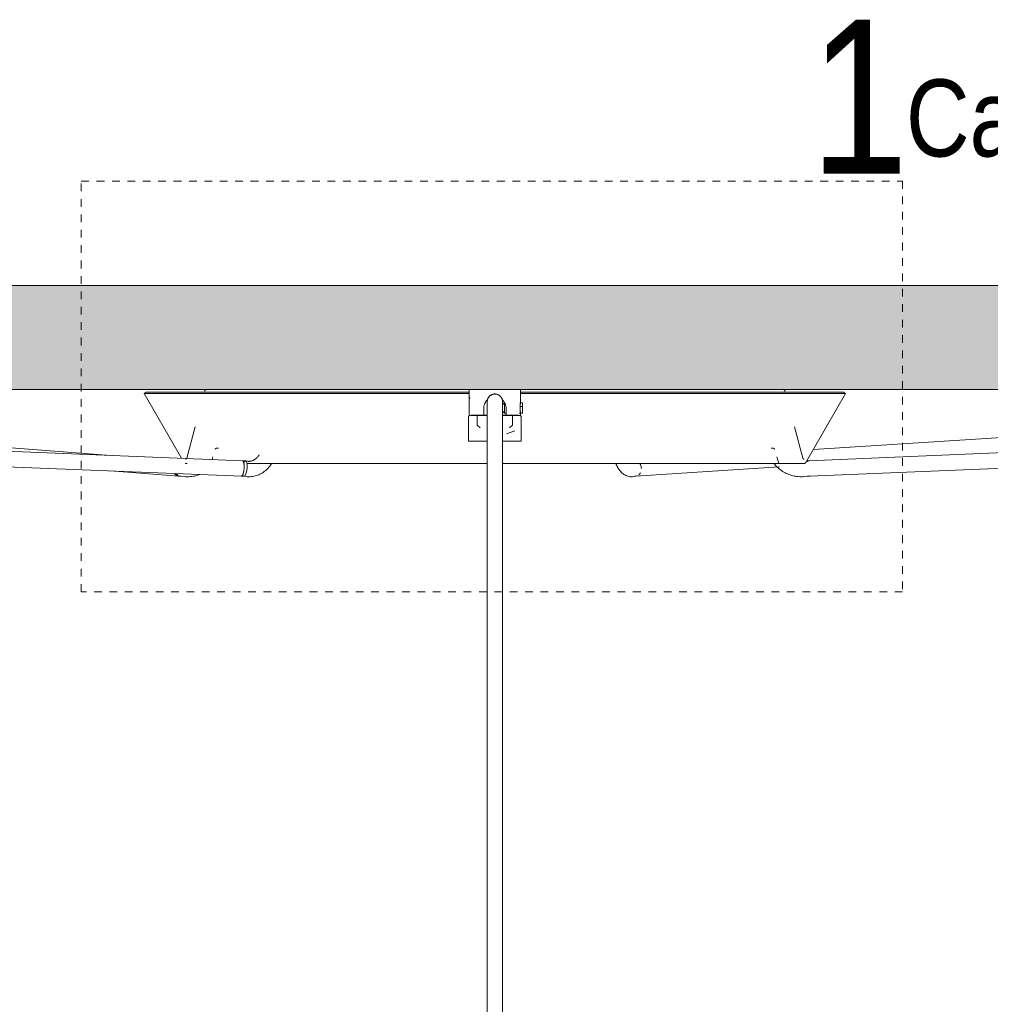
# Model space of a CAD drawing. Header units: millimetres. Extents: x 5395 to 9802, y 581 to 7363.
# Tile 7 of 12: x 6409 to 6787, y 1760 to 2144. Entities that reach past the tile are written whole.
import ezdxf

# ---------------------------------------------------------------- set-up
doc = ezdxf.new("R2010")
doc.units = ezdxf.units.MM
doc.linetypes.add('Dash', pattern=[6, 3, -3])
doc.layers.add('Lighthing Fixture Dim Grey Dash', color=7, linetype='Dash', lineweight=9, true_color=0xd2d2d2)
for name, color, linetype, lineweight in [('Luminarias', 7, 'Continuous', 20), ('Notas de texto', 7, 'Continuous', 9), ('Techos', 7, 'Continuous', 9)]:
    doc.layers.add(name, color=color, linetype=linetype, lineweight=lineweight)
doc.styles.add('Arial Narrow_1', font='ARIALN.TTF', dxfattribs={"height": 60})
doc.styles.add('Arial Narrow_2', font='ARIALN.TTF', dxfattribs={"height": 30})

# ---------------------------------------------------------------- blocks, each defined once
blk = doc.blocks.new('64255-124-5L - 64314-44-5L SAMBA Black_ribbon beige pendant lamp ø450-5L-802894-Alzado_PDF')
at = {"layer": 'Luminarias', "lineweight": 9}
for p, q in [((6458.28, 1998.89), (6457.42, 1998.39)), ((6457.42, 1998.39), (6471.99, 1973.17)), ((6457.42, 1998.39), (6584.11, 1998.39)), ((6458.28, 1998.89), (6584.1, 1998.89)), ((6481.1, 1999.42), (6480.96, 1998.89)), ((6482, 2000), (6481.86, 2000)), ((6584.11, 2000), (6584.11, 1990)), ((6584.11, 2000), (6594.11, 2000)), ((6594.11, 2000), (6604.11, 2000)), ((6604.11, 1994.8), (6604.11, 2000)), ((6604.12, 1998.39), (6730.8, 1998.39)), ((6604.13, 1998.89), (6729.94, 1998.89)), ((6706.22, 2000), (6706.36, 2000)), ((6707.26, 1998.89), (6707.12, 1999.42)), ((6715.3, 1971.57), (6730.8, 1998.39)), ((6730.8, 1998.39), (6729.94, 1998.89)), ((6495.75, 1972.23), (5852.86, 1997.7)), ((6444.49, 1974.26), (6131.37, 1997.95)), ((6591.11, 1995.21), (6591.11, 1995.21)), ((6591.11, 1994.95), (6591.11, 1986.75)), ((6597.85, 1994.8), (6597.05, 1994)), ((6597.11, 1995.21), (6597.11, 1995.21)), ((6597.11, 1986.75), (6597.11, 1994.95)), ((6597.85, 1990.8), (6597.85, 1994.8)), ((6604.85, 1994.8), (6603.83, 1994.8)), ((6604.85, 1994.8), (6604.85, 1990.8)), ((7333.84, 1997.63), (6716.5, 1972.23)), ((7055.7, 1997.95), (6718.23, 1976.63)), ((5853.01, 1991.69), (6495.51, 1966.24)), ((6589.75, 1990), (6589.75, 1992.66)), ((6597.07, 1991.58), (6597.85, 1990.8)), ((6597.85, 1990.8), (6598.47, 1990.8)), ((6598.47, 1992.66), (6598.47, 1990)), ((6603.61, 1990.8), (6604.85, 1990.8)), ((6604.85, 1993.28), (6603.93, 1993.28)), ((6604.11, 1990), (6604.11, 1990.8)), ((6604.85, 1991.52), (6604.85, 1991.82)), ((6716.74, 1966.24), (7334.25, 1991.64)), ((6583.82, 1989.27), (6583.82, 1979.77)), ((6589.75, 1990), (6584.79, 1990)), ((6587.18, 1990), (6587.18, 1986)), ((6591.06, 1989.77), (6589.05, 1989.77)), ((6589.65, 1989.77), (6591.06, 1989.77)), ((6589.75, 1989.74), (6589.75, 1990)), ((6591.11, 1989.48), (6591.11, 1983.84)), ((6597.11, 1983.84), (6597.11, 1989.48)), ((6597.56, 1989.77), (6598.56, 1989.77)), ((6599.17, 1989.77), (6597.56, 1989.77)), ((6598.47, 1990), (6598.47, 1989.74)), ((6603.45, 1990), (6598.47, 1990)), ((6601.04, 1986), (6601.04, 1990)), ((6604.4, 1979.77), (6604.4, 1989.27)), ((6477.36, 1985.46), (6474.08, 1973.22)), ((6587.18, 1986), (6588.36, 1985)), ((6591.11, 1983.84), (6591.11, 1582.5)), ((6597.11, 1582.5), (6597.11, 1983.84)), ((6598.65, 1982.73), (6601.89, 1983.84)), ((6599.86, 1985), (6601.04, 1986)), ((6714.14, 1973.22), (6710.86, 1985.46)), ((6583.82, 1979.77), (6591.02, 1979.77)), ((6597.2, 1979.77), (6604.4, 1979.77)), ((6485.94, 1977.09), (6486.2, 1977.09)), ((6702.16, 1977.09), (6702.34, 1977.09)), ((6484.21, 1973.74), (6483.93, 1972.7)), ((6497.05, 1972.11), (6495.92, 1972.22)), ((6497.84, 1971.99), (6496.03, 1972.21)), ((6704.72, 1971.07), (6704.01, 1973.74)), ((6716.32, 1972.22), (6715.61, 1972.15)), ((6716.34, 1972.22), (6715.61, 1972.15)), ((6444.14, 1968.27), (6470.96, 1966.24)), ((6473.87, 1971.07), (6474.16, 1971.07)), ((6649.01, 1966.24), (6704.95, 1969.77)), ((6470.62, 1966.29), (6471.19, 1966.18)), ((6470.8, 1966.25), (6473.07, 1966.03)), ((6495.31, 1966.26), (6497.13, 1966.04)), ((6495.34, 1966.25), (6496.47, 1966.14)), ((6648.41, 1966.08), (6649.42, 1966.3)), ((6648.56, 1966.16), (6649.28, 1966.27)), ((6714.66, 1966.03), (6716.92, 1966.25)), ((6715.86, 1966.14), (6716.93, 1966.25))]:
    blk.add_line(p, q, dxfattribs=at)
at = {"layer": 'Luminarias', "lineweight": 9, "flags": 128}
for points in [[(6481.1, 1999.42), (6481.11, 1999.45), (6481.12, 1999.48), (6481.13, 1999.51), (6481.14, 1999.54), (6481.15, 1999.57), (6481.17, 1999.6), (6481.18, 1999.62), (6481.2, 1999.65), (6481.22, 1999.67), (6481.24, 1999.7), (6481.26, 1999.72), (6481.28, 1999.75), (6481.3, 1999.77), (6481.32, 1999.79), (6481.35, 1999.81), (6481.37, 1999.83), (6481.39, 1999.85), (6481.42, 1999.87), (6481.45, 1999.89), (6481.47, 1999.9), (6481.5, 1999.92), (6481.53, 1999.93), (6481.56, 1999.94), (6481.59, 1999.95), (6481.62, 1999.96), (6481.65, 1999.97), (6481.68, 1999.98), (6481.71, 1999.99), (6481.74, 1999.99), (6481.77, 2000), (6481.8, 2000), (6481.83, 2000), (6481.85, 2000)], [(6538.29, 1999.99), (6538.32, 2000), (6538.34, 2000), (6538.36, 2000)], [(6649.86, 2000), (6649.88, 2000), (6649.9, 2000), (6649.93, 1999.99)], [(6706.36, 2000), (6706.4, 2000), (6706.43, 2000), (6706.46, 1999.99), (6706.49, 1999.99), (6706.52, 1999.98), (6706.55, 1999.98), (6706.58, 1999.97), (6706.61, 1999.96), (6706.64, 1999.95), (6706.67, 1999.94), (6706.7, 1999.93), (6706.73, 1999.91), (6706.75, 1999.9), (6706.78, 1999.88), (6706.81, 1999.86), (6706.83, 1999.85), (6706.86, 1999.83), (6706.88, 1999.81), (6706.9, 1999.79), (6706.92, 1999.76), (6706.95, 1999.74), (6706.97, 1999.72), (6706.99, 1999.69), (6707, 1999.67), (6707.02, 1999.64), (6707.04, 1999.61), (6707.05, 1999.59), (6707.07, 1999.56), (6707.08, 1999.53), (6707.09, 1999.5), (6707.1, 1999.47), (6707.11, 1999.44), (6707.12, 1999.42)], [(6591.11, 1995.21), (6591.11, 1995.33), (6591.12, 1995.45), (6591.13, 1995.57), (6591.15, 1995.69), (6591.17, 1995.81), (6591.2, 1995.93), (6591.23, 1996.04), (6591.26, 1996.16), (6591.3, 1996.27), (6591.35, 1996.38), (6591.39, 1996.49), (6591.45, 1996.6), (6591.51, 1996.7), (6591.57, 1996.81), (6591.63, 1996.91), (6591.7, 1997.01), (6591.78, 1997.1), (6591.85, 1997.19), (6591.93, 1997.28), (6592.02, 1997.37), (6592.11, 1997.45), (6592.2, 1997.53), (6592.29, 1997.6), (6592.39, 1997.67), (6592.49, 1997.74), (6592.59, 1997.8), (6592.7, 1997.86), (6592.8, 1997.91), (6592.91, 1997.96), (6593.02, 1998.01), (6593.13, 1998.05), (6593.25, 1998.09), (6593.36, 1998.12), (6593.48, 1998.15), (6593.6, 1998.17), (6593.72, 1998.19), (6593.84, 1998.2), (6593.96, 1998.21), (6594.08, 1998.21), (6594.11, 1998.21)], [(6591.11, 1995.21), (6591.11, 1995.13), (6591.11, 1995.04), (6591.11, 1994.94), (6591.11, 1994.83), (6591.11, 1994.72), (6591.11, 1994.59), (6591.11, 1994.46), (6591.11, 1994.32), (6591.11, 1994.17), (6591.11, 1994.01), (6591.11, 1993.85), (6591.11, 1993.68), (6591.11, 1993.5), (6591.11, 1993.32), (6591.11, 1993.13), (6591.11, 1992.93), (6591.11, 1992.73), (6591.11, 1992.53), (6591.11, 1992.31), (6591.11, 1992.1), (6591.11, 1991.88), (6591.11, 1991.66), (6591.11, 1991.43), (6591.11, 1991.2), (6591.11, 1990.96), (6591.11, 1990.73), (6591.11, 1990.49), (6591.11, 1990.25), (6591.11, 1990.01), (6591.11, 1989.77), (6591.11, 1989.53), (6591.11, 1989.48)], [(6591.11, 1994.62), (6591.11, 1995.02), (6591.11, 1995.2), (6591.11, 1995.21)], [(6594.11, 1998.21), (6594.23, 1998.21), (6594.35, 1998.2), (6594.47, 1998.19), (6594.59, 1998.18), (6594.71, 1998.15), (6594.82, 1998.13), (6594.94, 1998.1), (6595.05, 1998.06), (6595.17, 1998.02), (6595.28, 1997.98), (6595.39, 1997.93), (6595.49, 1997.88), (6595.6, 1997.82), (6595.7, 1997.76), (6595.8, 1997.69), (6595.9, 1997.62), (6596, 1997.55), (6596.09, 1997.47), (6596.18, 1997.39), (6596.26, 1997.3), (6596.34, 1997.22), (6596.42, 1997.13), (6596.5, 1997.03), (6596.57, 1996.93), (6596.63, 1996.84), (6596.7, 1996.73), (6596.75, 1996.63), (6596.81, 1996.52), (6596.86, 1996.41), (6596.91, 1996.3), (6596.95, 1996.19), (6596.98, 1996.07), (6597.02, 1995.96), (6597.04, 1995.84), (6597.07, 1995.72), (6597.08, 1995.61), (6597.1, 1995.49), (6597.11, 1995.37), (6597.11, 1995.25), (6597.11, 1995.21)], [(6597.11, 1995.21), (6597.11, 1995.11), (6597.11, 1994.78), (6597.11, 1994.62)], [(6597.11, 1994.69), (6597.11, 1994.81), (6597.11, 1994.92), (6597.11, 1995.02), (6597.11, 1995.11), (6597.11, 1995.2), (6597.11, 1995.21)], [(6597.11, 1989.48), (6597.11, 1989.73), (6597.11, 1989.97), (6597.11, 1990.21), (6597.11, 1990.45), (6597.11, 1990.68), (6597.11, 1990.92), (6597.11, 1991.15), (6597.11, 1991.38), (6597.11, 1991.61), (6597.11, 1991.84), (6597.11, 1992.06), (6597.11, 1992.27), (6597.11, 1992.49), (6597.11, 1992.69), (6597.11, 1992.89), (6597.11, 1993.09), (6597.11, 1993.28), (6597.11, 1993.47), (6597.11, 1993.65), (6597.11, 1993.82), (6597.11, 1993.98), (6597.11, 1994.14), (6597.11, 1994.29), (6597.11, 1994.43), (6597.11, 1994.57), (6597.11, 1994.69)], [(6583.82, 1989.27), (6583.82, 1989.29), (6583.82, 1989.31), (6583.82, 1989.33), (6583.82, 1989.35), (6583.83, 1989.37), (6583.83, 1989.39), (6583.84, 1989.41), (6583.84, 1989.43), (6583.85, 1989.45), (6583.86, 1989.47), (6583.86, 1989.48), (6583.87, 1989.5), (6583.88, 1989.52), (6583.89, 1989.54), (6583.9, 1989.55), (6583.92, 1989.57), (6583.93, 1989.59), (6583.94, 1989.6), (6583.96, 1989.62), (6583.97, 1989.63), (6583.98, 1989.65), (6584, 1989.66), (6584.02, 1989.67), (6584.03, 1989.68), (6584.05, 1989.69), (6584.07, 1989.7), (6584.08, 1989.71), (6584.1, 1989.72), (6584.12, 1989.73), (6584.14, 1989.74), (6584.16, 1989.75), (6584.18, 1989.75), (6584.2, 1989.76), (6584.22, 1989.76), (6584.24, 1989.77), (6584.26, 1989.77), (6584.28, 1989.77), (6584.3, 1989.77), (6584.32, 1989.77), (6584.32, 1989.77)], [(6591.03, 1989.77), (6590.66, 1989.77), (6590.3, 1989.77), (6589.94, 1989.77), (6589.59, 1989.77), (6589.25, 1989.77), (6588.91, 1989.77), (6588.58, 1989.77), (6588.26, 1989.77), (6587.95, 1989.77), (6587.65, 1989.77), (6587.37, 1989.77), (6587.09, 1989.77), (6586.82, 1989.77), (6586.57, 1989.77), (6586.32, 1989.77), (6586.09, 1989.77), (6585.87, 1989.77), (6585.67, 1989.77), (6585.48, 1989.77), (6585.3, 1989.77), (6585.14, 1989.77), (6584.99, 1989.77), (6584.85, 1989.77), (6584.73, 1989.77), (6584.63, 1989.77), (6584.54, 1989.77), (6584.46, 1989.77), (6584.4, 1989.77), (6584.36, 1989.77), (6584.33, 1989.77), (6584.32, 1989.77), (6584.32, 1989.77)], [(6584.32, 1989.77), (6584.33, 1989.77), (6584.35, 1989.77), (6584.39, 1989.77), (6584.45, 1989.77), (6584.52, 1989.77), (6584.6, 1989.77), (6584.7, 1989.77), (6584.82, 1989.77), (6584.95, 1989.77), (6585.09, 1989.77), (6585.25, 1989.77), (6585.43, 1989.77), (6585.61, 1989.77), (6585.82, 1989.77), (6586.03, 1989.77), (6586.26, 1989.77), (6586.5, 1989.77), (6586.75, 1989.77), (6587.01, 1989.77), (6587.29, 1989.77), (6587.47, 1989.77)], [(6589.84, 1989.77), (6590.2, 1989.77), (6590.56, 1989.77), (6590.93, 1989.77), (6591.11, 1989.77)], [(6603.9, 1989.77), (6603.89, 1989.77), (6603.87, 1989.77), (6603.83, 1989.77), (6603.77, 1989.77), (6603.7, 1989.77), (6603.62, 1989.77), (6603.52, 1989.77), (6603.4, 1989.77), (6603.27, 1989.77), (6603.12, 1989.77), (6602.96, 1989.77), (6602.79, 1989.77), (6602.6, 1989.77), (6602.4, 1989.77), (6602.19, 1989.77), (6601.96, 1989.77), (6601.72, 1989.77), (6601.47, 1989.77), (6601.2, 1989.77), (6600.93, 1989.77), (6600.64, 1989.77), (6600.35, 1989.77), (6600.04, 1989.77), (6599.72, 1989.77), (6599.4, 1989.77), (6599.06, 1989.77), (6598.72, 1989.77), (6598.37, 1989.77), (6598.02, 1989.77), (6597.66, 1989.77), (6597.29, 1989.77), (6597.1, 1989.77)], [(6597.19, 1989.77), (6597.56, 1989.77), (6597.92, 1989.77), (6598.28, 1989.77), (6598.47, 1989.77)], [(6600.85, 1989.77), (6601.13, 1989.77), (6601.4, 1989.77), (6601.65, 1989.77), (6601.9, 1989.77), (6602.13, 1989.77), (6602.35, 1989.77), (6602.55, 1989.77), (6602.74, 1989.77), (6602.92, 1989.77), (6603.08, 1989.77), (6603.23, 1989.77), (6603.37, 1989.77), (6603.49, 1989.77), (6603.59, 1989.77), (6603.68, 1989.77), (6603.75, 1989.77), (6603.81, 1989.77), (6603.86, 1989.77), (6603.88, 1989.77), (6603.9, 1989.77), (6603.9, 1989.77)], [(6603.9, 1989.77), (6603.92, 1989.77), (6603.94, 1989.77), (6603.96, 1989.77), (6603.98, 1989.77), (6604, 1989.76), (6604.02, 1989.76), (6604.04, 1989.75), (6604.06, 1989.75), (6604.08, 1989.74), (6604.09, 1989.73), (6604.11, 1989.73), (6604.13, 1989.72), (6604.15, 1989.71), (6604.17, 1989.7), (6604.18, 1989.69), (6604.2, 1989.67), (6604.21, 1989.66), (6604.23, 1989.65), (6604.24, 1989.64), (6604.26, 1989.62), (6604.27, 1989.61), (6604.29, 1989.59), (6604.3, 1989.58), (6604.31, 1989.56), (6604.32, 1989.54), (6604.33, 1989.52), (6604.34, 1989.51), (6604.35, 1989.49), (6604.36, 1989.47), (6604.37, 1989.45), (6604.37, 1989.43), (6604.38, 1989.41), (6604.39, 1989.39), (6604.39, 1989.38), (6604.39, 1989.36), (6604.4, 1989.34), (6604.4, 1989.32), (6604.4, 1989.3), (6604.4, 1989.27), (6604.4, 1989.27)], [(6485.09, 1976.71), (6485.11, 1976.74), (6485.14, 1976.77), (6485.17, 1976.8), (6485.19, 1976.83), (6485.22, 1976.86), (6485.25, 1976.88), (6485.28, 1976.9), (6485.32, 1976.93), (6485.35, 1976.95), (6485.38, 1976.97), (6485.42, 1976.98), (6485.45, 1977), (6485.49, 1977.02), (6485.52, 1977.03), (6485.56, 1977.04), (6485.6, 1977.05), (6485.64, 1977.06), (6485.67, 1977.07), (6485.71, 1977.08), (6485.75, 1977.08), (6485.79, 1977.09), (6485.83, 1977.09)], [(6486.41, 1977.09), (6486.06, 1977.09), (6485.88, 1977.09)], [(6702.27, 1977.09), (6702.02, 1977.09), (6701.77, 1977.09)], [(6702.4, 1977.09), (6702.44, 1977.09), (6702.48, 1977.08), (6702.52, 1977.08), (6702.55, 1977.07), (6702.59, 1977.06), (6702.63, 1977.05), (6702.67, 1977.04), (6702.7, 1977.03), (6702.74, 1977.01), (6702.78, 1977), (6702.81, 1976.98), (6702.85, 1976.96), (6702.88, 1976.94), (6702.91, 1976.92), (6702.94, 1976.9), (6702.97, 1976.87), (6703, 1976.85), (6703.03, 1976.82), (6703.06, 1976.79), (6703.09, 1976.77), (6703.11, 1976.74), (6703.14, 1976.71)], [(6473.61, 1972.86), (6473.63, 1972.86), (6473.65, 1972.86), (6473.66, 1972.86), (6473.68, 1972.86), (6473.7, 1972.87), (6473.72, 1972.87), (6473.74, 1972.87), (6473.76, 1972.88), (6473.78, 1972.89), (6473.8, 1972.89), (6473.81, 1972.9)], [(6474.03, 1973.1), (6474.04, 1973.11), (6474.05, 1973.13), (6474.05, 1973.15), (6474.06, 1973.17), (6474.07, 1973.19), (6474.07, 1973.2), (6474.08, 1973.22)], [(6498.27, 1971.97), (6498.09, 1971.97), (6497.91, 1971.99), (6497.84, 1971.99)], [(6502.22, 1974.49), (6502.06, 1974.26), (6501.9, 1974.03), (6501.73, 1973.82), (6501.56, 1973.62), (6501.39, 1973.44), (6501.21, 1973.26), (6501.03, 1973.1), (6500.85, 1972.94), (6500.66, 1972.8), (6500.48, 1972.67), (6500.29, 1972.56), (6500.1, 1972.45), (6499.92, 1972.36), (6499.73, 1972.27), (6499.55, 1972.2), (6499.36, 1972.14), (6499.18, 1972.08), (6498.99, 1972.04), (6498.81, 1972.01), (6498.63, 1971.99), (6498.44, 1971.97), (6498.27, 1971.97)], [(6714.14, 1973.22), (6714.15, 1973.2), (6714.15, 1973.18), (6714.16, 1973.16), (6714.17, 1973.14), (6714.17, 1973.13), (6714.18, 1973.11), (6714.19, 1973.09), (6714.2, 1973.08), (6714.21, 1973.06), (6714.23, 1973.04), (6714.24, 1973.03), (6714.25, 1973.01), (6714.27, 1973), (6714.28, 1972.99), (6714.29, 1972.97), (6714.31, 1972.96), (6714.32, 1972.95), (6714.34, 1972.94), (6714.36, 1972.93), (6714.37, 1972.92), (6714.39, 1972.91), (6714.41, 1972.9), (6714.43, 1972.89), (6714.44, 1972.88), (6714.46, 1972.88), (6714.48, 1972.87), (6714.5, 1972.87), (6714.52, 1972.86), (6714.54, 1972.86), (6714.56, 1972.86), (6714.58, 1972.86), (6714.6, 1972.86), (6714.61, 1972.86)], [(6715.3, 1971.57), (6715.28, 1971.53), (6715.26, 1971.5), (6715.24, 1971.47), (6715.21, 1971.44), (6715.19, 1971.4), (6715.16, 1971.38), (6715.13, 1971.35), (6715.1, 1971.32), (6715.07, 1971.29), (6715.04, 1971.27), (6715.01, 1971.25), (6714.98, 1971.22), (6714.94, 1971.2), (6714.91, 1971.18), (6714.87, 1971.17), (6714.84, 1971.15), (6714.8, 1971.14), (6714.76, 1971.12), (6714.72, 1971.11), (6714.69, 1971.1), (6714.65, 1971.09), (6714.61, 1971.08), (6714.57, 1971.08), (6714.53, 1971.07), (6714.49, 1971.07), (6714.45, 1971.07), (6714.44, 1971.07)], [(6473.78, 1971.07), (6473.74, 1971.07), (6473.7, 1971.07), (6473.66, 1971.08), (6473.62, 1971.08), (6473.58, 1971.09), (6473.54, 1971.1), (6473.5, 1971.11), (6473.46, 1971.12), (6473.42, 1971.13), (6473.39, 1971.15)], [(6473.93, 1971.07), (6473.78, 1971.07), (6473.78, 1971.07)], [(6497.59, 1971.07), (6500.54, 1971.07), (6503.64, 1971.07), (6506.89, 1971.07), (6510.27, 1971.07), (6513.79, 1971.07), (6517.44, 1971.07), (6521.21, 1971.07), (6525.1, 1971.07), (6529.09, 1971.07), (6533.19, 1971.07), (6537.39, 1971.07), (6541.68, 1971.07), (6546.05, 1971.07), (6550.51, 1971.07), (6555.03, 1971.07), (6559.61, 1971.07), (6564.25, 1971.07), (6568.93, 1971.07), (6573.66, 1971.07), (6578.41, 1971.07), (6583.2, 1971.07), (6588, 1971.07), (6591.11, 1971.07)], [(6498.27, 1965.97), (6498.76, 1965.98), (6499.25, 1966.02), (6499.74, 1966.08), (6500.22, 1966.17), (6500.7, 1966.28), (6501.17, 1966.42), (6501.63, 1966.57), (6502.09, 1966.75), (6502.54, 1966.96), (6502.98, 1967.18), (6503.4, 1967.43), (6503.82, 1967.69), (6504.22, 1967.97), (6504.62, 1968.28), (6505, 1968.59), (6505.36, 1968.93), (6505.72, 1969.28), (6506.06, 1969.65), (6506.38, 1970.03), (6506.69, 1970.42), (6506.99, 1970.83), (6507.16, 1971.08)], [(6597.11, 1971.07), (6598.92, 1971.07), (6603.73, 1971.07), (6608.51, 1971.07), (6613.28, 1971.07), (6618.02, 1971.07), (6622.71, 1971.07), (6627.36, 1971.07), (6631.96, 1971.07), (6636.5, 1971.07), (6640.97, 1971.07), (6645.36, 1971.07), (6649.68, 1971.07), (6653.9, 1971.07), (6658.03, 1971.07), (6662.05, 1971.07), (6665.97, 1971.07), (6669.77, 1971.07), (6673.46, 1971.07), (6677.01, 1971.07), (6680.43, 1971.07), (6683.71, 1971.07), (6686.86, 1971.07), (6689.85, 1971.07), (6692.69, 1971.07), (6695.37, 1971.07), (6697.89, 1971.07), (6700.24, 1971.07), (6702.42, 1971.07), (6704.43, 1971.07), (6706.27, 1971.07), (6707.92, 1971.07), (6709.39, 1971.07), (6710.68, 1971.07), (6711.78, 1971.07), (6712.69, 1971.07), (6713.42, 1971.07), (6713.95, 1971.07), (6714.29, 1971.07), (6714.44, 1971.07), (6714.44, 1971.07)], [(6647.34, 1965.97), (6646.88, 1965.99), (6646.42, 1966.05), (6645.98, 1966.16), (6645.55, 1966.3), (6645.14, 1966.47), (6644.76, 1966.67), (6644.39, 1966.89), (6644.05, 1967.13), (6643.73, 1967.39), (6643.43, 1967.67), (6643.15, 1967.96), (6642.88, 1968.27), (6642.63, 1968.58), (6642.39, 1968.91), (6642.17, 1969.24), (6641.96, 1969.59), (6641.76, 1969.95), (6641.57, 1970.31), (6641.39, 1970.69), (6641.23, 1971.07)], [(6703.01, 1970.97), (6703.37, 1970.55), (6703.73, 1970.15), (6704.12, 1969.76), (6704.51, 1969.39), (6704.93, 1969.04), (6705.35, 1968.7), (6705.79, 1968.38), (6706.24, 1968.07), (6706.71, 1967.79), (6707.18, 1967.52), (6707.66, 1967.28), (6708.16, 1967.05), (6708.66, 1966.85), (6709.17, 1966.66), (6709.69, 1966.5), (6710.21, 1966.36), (6710.74, 1966.24), (6711.27, 1966.14), (6711.81, 1966.07), (6712.35, 1966.01), (6712.89, 1965.98), (6713.4, 1965.97)], [(6714.44, 1971.07), (6714.35, 1971.07), (6714.06, 1971.07), (6713.58, 1971.07), (6712.91, 1971.07), (6712.04, 1971.07), (6710.99, 1971.07), (6709.76, 1971.07), (6708.33, 1971.07), (6707.63, 1971.07)], [(6473.07, 1966.03), (6473.61, 1965.99), (6474.15, 1965.97), (6474.34, 1965.97)], [(6474.34, 1965.97), (6474.88, 1965.98), (6475.42, 1966.01), (6475.96, 1966.07), (6476.5, 1966.15), (6477.03, 1966.25), (6477.56, 1966.37), (6478.09, 1966.51), (6478.61, 1966.68), (6479.12, 1966.86)], [(6497.13, 1966.04), (6497.62, 1965.99), (6498.11, 1965.97), (6498.27, 1965.97)], [(6647.34, 1965.97), (6647.8, 1965.99), (6648.26, 1966.05), (6648.41, 1966.08)], [(6713.4, 1965.97), (6713.94, 1965.98), (6714.48, 1966.01), (6714.66, 1966.03)]]:
    blk.add_lwpolyline(points, dxfattribs=at)
at = {"layer": 'Luminarias', "lineweight": 9}
for centre, major_axis, ratio, start_param, end_param in [((6594.11, 1994.95), (-3, 0), 0.999241, 6.161359, 6.283185), ((6594.11, 1994.62), (-3, 0), 0.99562, 6.168765, 6.257218), ((6594.11, 1994.95), (-3, 0), 0.999241, 0.000002, 0.088134), ((6594.11, 1994.95), (-3, 0), 0.999241, 3.141595, 3.264525), ((6594.11, 1994.62), (-3, 0), 0.99562, 3.167562, 3.256014), ((6594.11, 1994.95), (-3, 0), 0.999241, 3.053463, 3.141593), ((6495.63, 1969.23), (0.12, 3), 0.244886, 4.461244, 6.292885), ((6495.63, 1969.23), (0.29, 2.99), 0.243993, 4.212418, 6.306813), ((6495.67, 1969.23), (0.36, 2.98), 0.622311, 5.83431, 6.283185), ((6496.76, 1969.13), (0.29, 2.99), 0.243993, 3.443309, 6.306813), ((6716.62, 1969.23), (-0.12, 3), 0.398615, 0.28737, 0.507201), ((6716.62, 1969.23), (-0.31, 2.98), 0.397151, 6.242538, 6.504338), ((6716.62, 1969.23), (-0.12, 3), 0.398615, 6.266787, 6.528587), ((6495.63, 1969.23), (0.29, 2.99), 0.243993, 3.950619, 4.211497), ((6495.63, 1969.23), (0.12, 3), 0.244886, 3.93669, 4.197541), ((6495.63, 1969.23), (0.12, 3), 0.244886, 4.19849, 4.460289), ((6495.67, 1969.23), (0.36, 2.98), 0.622311, 4.787112, 5.011949), ((6648.82, 1969.23), (-0.45, 2.97), 0.785685, 5.116443, 5.26156), ((6648.82, 1969.23), (-0.19, 2.99), 0.788548, 5.186206, 5.328502), ((6648.82, 1969.23), (-0.45, 2.97), 0.785685, 4.855667, 5.096278), ((6648.82, 1969.23), (-0.19, 2.99), 0.788548, 4.924407, 5.167816), ((6648.82, 1969.23), (-0.19, 2.99), 0.788548, 4.662607, 4.904079), ((6471.19, 1969.23), (0.23, 2.99), 0.871428, 2.422009, 3.020213), ((6471.76, 1969.13), (0.57, 2.95), 0.868205, 2.414447, 3.306641), ((6471.08, 1969.23), (0.29, 2.99), 0.218795, 2.377252, 2.639051), ((6471.08, 1969.23), (0.29, 2.99), 0.218795, 2.90085, 3.16265), ((6471.76, 1969.13), (0.57, 2.95), 0.868205, 3.306641, 3.40746), ((6495.67, 1969.23), (0.36, 2.98), 0.622311, 3.141593, 3.216316), ((6495.63, 1969.23), (0.29, 2.99), 0.243993, 3.16522, 3.416643), ((6495.67, 1969.23), (0.36, 2.98), 0.622311, 3.216316, 3.412539), ((6495.63, 1969.23), (0.12, 3), 0.244886, 3.151292, 3.40348), ((6495.63, 1969.23), (0.29, 2.99), 0.243993, 3.42702, 3.685521), ((6495.63, 1969.23), (0.12, 3), 0.244886, 3.413092, 3.671611), ((6495.63, 1969.23), (0.29, 2.99), 0.243993, 3.688819, 3.948921), ((6495.63, 1969.23), (0.12, 3), 0.244886, 3.674891, 3.934964), ((6496.76, 1969.13), (0.29, 2.99), 0.243993, 3.141593, 3.16522), ((6496.76, 1969.13), (0.29, 2.99), 0.243993, 3.16522, 3.42702), ((6648.82, 1969.23), (-0.45, 2.97), 0.785685, 3.545646, 3.782751), ((6648.82, 1969.23), (-0.45, 2.97), 0.785685, 3.807446, 3.984778), ((6716.62, 1969.23), (-0.12, 3), 0.398615, 2.970053, 3.125195), ((6716.62, 1969.23), (-0.31, 2.98), 0.397151, 2.938399, 3.100946)]:
    blk.add_ellipse(centre, major_axis=major_axis, ratio=ratio, start_param=start_param, end_param=end_param, dxfattribs=at)
for points, knots in [([(6589.75, 1992.66), (6589.75, 1993), (6589.83, 1993.65), (6590.24, 1994.81), (6590.78, 1995.53), (6591.2, 1995.91)], [0, 0, 0, 0, 0.1428571, 0.2857143, 0.5355581, 0.5355581, 0.5355581, 0.5355581]), ([(6594.11, 1998.21), (6593.58, 1998.21), (6592.53, 1997.92), (6591.51, 1996.89), (6591.09, 1995.73), (6591.09, 1995.03), (6591.16, 1994.69)], [-1, -1, -1, -1, -0.8333333, -0.6666667, -0.5555556, -0.4444444, -0.4444444, -0.4444444, -0.4444444]), ([(6594.11, 1998.21), (6594.46, 1998.21), (6595.16, 1998.08), (6596.09, 1997.55), (6596.77, 1996.73), (6597.08, 1995.86), (6597.12, 1995.16), (6597.09, 1994.82), (6597.06, 1994.69)], [0, 0, 0, 0, 0.1111111, 0.2222222, 0.3333333, 0.4444444, 0.5138889, 0.5546438, 0.5546438, 0.5546438, 0.5546438]), ([(6597.02, 1995.91), (6597.2, 1995.74), (6597.53, 1995.39), (6597.87, 1994.89), (6598.09, 1994.46), (6598.22, 1994.11), (6598.33, 1993.76), (6598.43, 1993.28), (6598.47, 1992.91), (6598.47, 1992.66)], [0.4645965, 0.4645965, 0.4645965, 0.4645965, 0.5714286, 0.6785714, 0.7321429, 0.7857143, 0.8392857, 0.8928571, 1, 1, 1, 1]), ([(6604.11, 1990.83), (6604.11, 1990.84), (6604.1, 1990.88), (6604.07, 1991.02), (6604.03, 1991.26), (6603.99, 1991.57), (6603.93, 1992.08), (6603.91, 1992.5), (6603.91, 1992.8)], [0.5486111, 0.5486111, 0.5486111, 0.5486111, 0.5833333, 0.6527778, 0.7222222, 0.7916667, 0.8611111, 1, 1, 1, 1])]:
    blk.add_open_spline(points, degree=3, knots=knots, dxfattribs=at)
blk.add_open_spline([(6603.91, 1992.8), (6603.91, 1992.92), (6603.92, 1993.16), (6603.93, 1993.49), (6603.96, 1993.81), (6603.99, 1994.09), (6604.03, 1994.34), (6604.06, 1994.54), (6604.09, 1994.69), (6604.1, 1994.75), (6604.11, 1994.77)], degree=3, dxfattribs=at)
blk = doc.blocks.new('canopy_soporte - canopy-557651-Alzado_PDF')
at = {"layer": 'Luminarias'}
for p, q in [((6584.11, 2000), (6584.11, 1997.02)), ((6591.14, 1990), (6589.64, 1990)), ((6598.63, 1990), (6597.1, 1990))]:
    blk.add_line(p, q, dxfattribs=at)
at = {"layer": 'Luminarias', "flags": 128}
for points in [[(6583.92, 1989.57), (6583.93, 1989.59), (6583.94, 1989.6), (6583.96, 1989.62), (6583.97, 1989.63), (6583.98, 1989.65), (6584, 1989.66), (6584.02, 1989.67), (6584.03, 1989.68), (6584.05, 1989.69), (6584.07, 1989.7), (6584.08, 1989.71), (6584.1, 1989.72), (6584.12, 1989.73), (6584.14, 1989.74), (6584.16, 1989.75), (6584.18, 1989.75), (6584.2, 1989.76), (6584.22, 1989.76), (6584.24, 1989.77), (6584.26, 1989.77), (6584.28, 1989.77), (6584.3, 1989.77), (6584.32, 1989.77), (6584.32, 1989.77)], [(6584.32, 1989.77), (6584.33, 1989.77), (6584.35, 1989.77), (6584.39, 1989.77), (6584.45, 1989.77), (6584.52, 1989.77), (6584.6, 1989.77), (6584.7, 1989.77), (6584.82, 1989.77), (6584.95, 1989.77), (6585.09, 1989.77), (6585.25, 1989.77), (6585.43, 1989.77), (6585.61, 1989.77)], [(6585.53, 1989.77), (6585.35, 1989.77), (6585.18, 1989.77), (6585.02, 1989.77), (6584.89, 1989.77), (6584.76, 1989.77), (6584.65, 1989.77), (6584.56, 1989.77), (6584.48, 1989.77), (6584.42, 1989.77), (6584.37, 1989.77), (6584.34, 1989.77), (6584.32, 1989.77), (6584.32, 1989.77)], [(6603.9, 1989.77), (6603.89, 1989.77), (6603.87, 1989.77), (6603.83, 1989.77), (6603.77, 1989.77), (6603.7, 1989.77), (6603.62, 1989.77), (6603.52, 1989.77), (6603.4, 1989.77), (6603.27, 1989.77), (6603.12, 1989.77), (6602.96, 1989.77), (6602.79, 1989.77), (6602.6, 1989.77)], [(6602.69, 1989.77), (6602.87, 1989.77), (6603.04, 1989.77), (6603.19, 1989.77), (6603.33, 1989.77), (6603.46, 1989.77), (6603.56, 1989.77), (6603.66, 1989.77), (6603.74, 1989.77), (6603.8, 1989.77), (6603.85, 1989.77), (6603.88, 1989.77), (6603.89, 1989.77), (6603.9, 1989.77)], [(6603.9, 1989.77), (6603.92, 1989.77), (6603.94, 1989.77), (6603.96, 1989.77), (6603.98, 1989.77), (6604, 1989.76), (6604.02, 1989.76), (6604.04, 1989.75), (6604.06, 1989.75), (6604.08, 1989.74), (6604.09, 1989.73), (6604.11, 1989.73), (6604.13, 1989.72), (6604.15, 1989.71), (6604.17, 1989.7), (6604.18, 1989.69), (6604.2, 1989.67), (6604.21, 1989.66), (6604.23, 1989.65), (6604.24, 1989.64), (6604.26, 1989.62)]]:
    blk.add_lwpolyline(points, dxfattribs=at)
at = {"layer": 'Luminarias'}
blk.add_open_spline([(6584.11, 1997.02), (6584.11, 1997.02), (6584.14, 1996.94), (6584.25, 1996.68), (6584.33, 1996.46), (6584.36, 1996.4)], degree=3, knots=[0, 0, 0, 0, 0.1428571, 0.2857143, 0.3419484, 0.3419484, 0.3419484, 0.3419484], dxfattribs=at)

msp = doc.modelspace()

# ---------------------------------------------------------------- hatches: boundary and pattern name
at = {"layer": 'Techos', "true_color": 0xe8e8e8}
msp.add_hatch(color=254, dxfattribs=at).paths.add_polyline_path([(6593.76, 2000), (7089.04, 2000), (7794.95, 2000), (7794.95, 2040.5), (5394.95, 2040.5), (5394.95, 2000), (6593.59, 2000)])

# ---------------------------------------------------------------- linework, layer by layer
at = {"layer": 'Lighthing Fixture Dim Grey Dash'}
for p, q in [((6432.93, 2081.16), (6752.93, 2081.16)), ((6432.93, 1921.16), (6432.93, 2081.16)), ((6752.93, 2081.16), (6752.93, 1921.16)), ((6752.93, 1921.16), (6432.93, 1921.16))]:
    msp.add_line(p, q, dxfattribs=at)
at = {"layer": 'Techos'}
for p, q in [((5394.95, 2040.5), (7794.95, 2040.5)), ((6584.11, 2000), (5856.02, 2000)), ((7331.83, 2000), (6604.11, 2000))]:
    msp.add_line(p, q, dxfattribs=at)

# ---------------------------------------------------------------- block references
at = {"layer": 'Luminarias', "lineweight": 9}
msp.add_blockref('64255-124-5L - 64314-44-5L SAMBA Black_ribbon beige pendant lamp ø450-5L-802894-Alzado_PDF', (0, 0), dxfattribs=at)
at = {"layer": 'Luminarias'}
msp.add_blockref('canopy_soporte - canopy-557651-Alzado_PDF', (0, 0), dxfattribs=at)

# ---------------------------------------------------------------- texts
at = {"layer": 'Notas de texto', "insert": (6716.96, 2144.02), "char_height": 60, "width": 46.8987, "attachment_point": 1, "style": 'Arial Narrow_1'}
msp.add_mtext('1', dxfattribs=at)
at = {"layer": 'Notas de texto', "color": 251, "true_color": 0x5b5b5b, "insert": (6754.31, 2120.74), "char_height": 30, "width": 147.9113, "attachment_point": 1, "style": 'Arial Narrow_2'}
msp.add_mtext('Canopy', dxfattribs=at)

doc.saveas('drawing.dxf')
